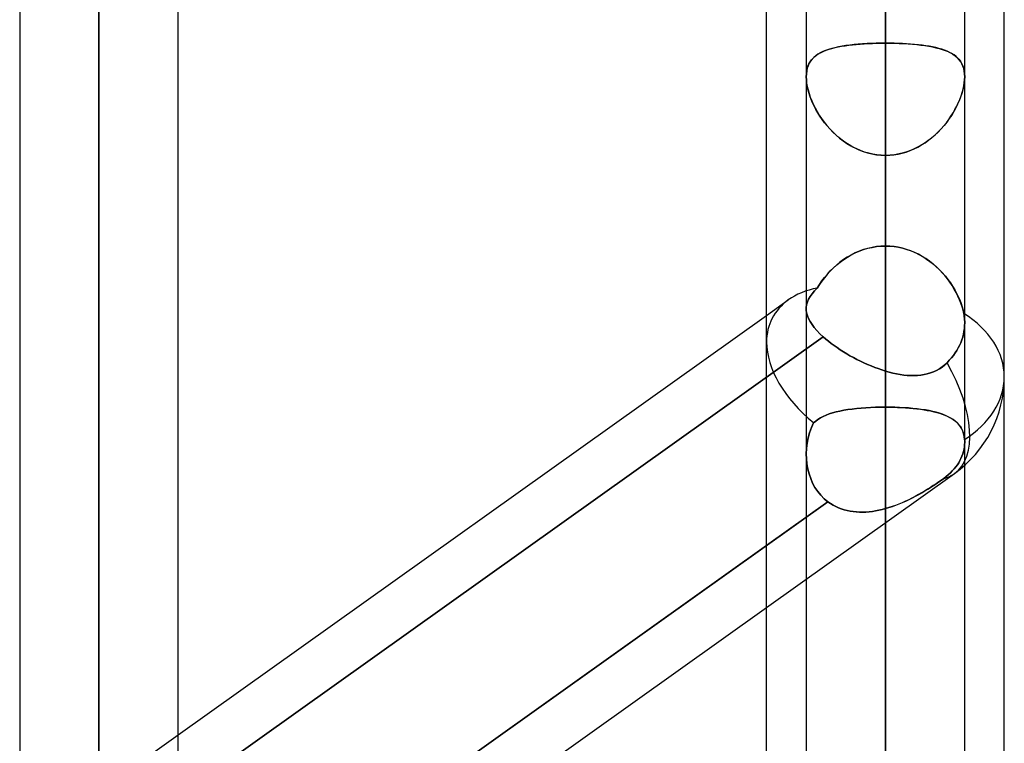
# Model space of a CAD drawing. Header units: millimetres. Extents: x -100 to 120, y -270 to 270.
# Tile 49 of 75: x 37 to 50, y 74 to 84. Entities that reach past the tile are written whole.
import ezdxf

# ---------------------------------------------------------------- set-up
doc = ezdxf.new("R2010")
doc.units = ezdxf.units.MM
doc.layers.add('MAIN-1', color=7, linetype='Continuous')
doc.layers.add('MAIN-2', color=7, linetype='Continuous')

msp = doc.modelspace()

# ---------------------------------------------------------------- linework, layer by layer
at = {"layer": 'MAIN-1'}
for p, q in [((38.489, 0), (38.489, 146.091)), ((37.481, 145.425), (37.481, 0)), ((39.496, 0), (39.496, 145.38)), ((50, 72.595), (50, 139.276)), ((48.489, 0), (48.489, 138.963)), ((46.978, 73.035), (46.978, 138.497)), ((49.496, 0), (49.496, 138.423)), ((47.481, 138.299), (47.481, 0)), ((39.496, 74.455), (46.978, 79.785)), ((46.978, 76.861), (39.496, 71.531)), ((39.496, 70.744), (46.978, 76.074))]:
    msp.add_line(p, q, dxfattribs=at)
at = {"layer": 'MAIN-2'}
for p, q in [((38.489, 146.091), (38.489, 0)), ((38.489, 144.71), (38.489, 0)), ((38.489, 0), (38.489, 144.71)), ((48.489, 138.963), (48.489, 0)), ((48.489, 137.431), (48.489, 0)), ((48.489, 0), (48.489, 137.431)), ((48.489, 0), (48.489, 127.737)), ((48.489, 127.737), (48.489, 0)), ((48.489, 126.312), (48.489, 0)), ((48.489, 0), (48.489, 126.312)), ((48.489, 0), (48.489, 116.617)), ((48.489, 116.617), (48.489, 0)), ((48.489, 115.192), (48.489, 0)), ((48.489, 0), (48.489, 115.192)), ((48.489, 108.206), (48.489, 80.668)), ((48.489, 79.079), (48.489, 106.191)), ((48.489, 0), (48.489, 105.496)), ((48.489, 105.496), (48.489, 0)), ((48.489, 104.07), (48.489, 0)), ((48.489, 0), (48.489, 104.07)), ((38.489, 98.13), (38.489, 73.454)), ((38.489, 71.938), (38.489, 96.115)), ((48.489, 0), (48.489, 94.373)), ((48.489, 94.373), (48.489, 0)), ((48.489, 92.947), (48.489, 0)), ((48.489, 0), (48.489, 92.947)), ((48.489, 83.248), (48.489, 92.947)), ((48.489, 92.947), (48.489, 83.248)), ((48.489, 90.37), (48.489, 80.668)), ((48.489, 80.668), (48.489, 90.37)), ((48.489, 78.62), (48.489, 88.312)), ((48.489, 88.312), (48.489, 78.62)), ((48.489, 84.038), (48.489, 74.346)), ((48.489, 74.346), (48.489, 84.038)), ((47.643, 83.114), (47.673, 83.13)), ((47.693, 83.14), (47.66, 83.123)), ((47.673, 83.13), (47.704, 83.145)), ((47.728, 83.154), (47.693, 83.14)), ((47.704, 83.145), (47.737, 83.158)), ((47.765, 83.167), (47.728, 83.154)), ((47.737, 83.158), (47.772, 83.17)), ((47.805, 83.179), (47.765, 83.167)), ((47.772, 83.17), (47.809, 83.181)), ((47.847, 83.19), (47.805, 83.179)), ((47.809, 83.181), (47.848, 83.191)), ((47.892, 83.2), (47.847, 83.19)), ((47.848, 83.191), (47.889, 83.2)), ((47.889, 83.2), (47.932, 83.208)), ((47.939, 83.209), (47.892, 83.2)), ((47.932, 83.208), (47.976, 83.215)), ((47.987, 83.217), (47.939, 83.209)), ((47.976, 83.215), (48.022, 83.221)), ((48.038, 83.223), (47.987, 83.217)), ((48.022, 83.221), (48.069, 83.227)), ((48.09, 83.229), (48.038, 83.223)), ((48.069, 83.227), (48.118, 83.232)), ((48.144, 83.234), (48.09, 83.229)), ((48.118, 83.232), (48.169, 83.236)), ((48.199, 83.238), (48.144, 83.234)), ((48.169, 83.236), (48.22, 83.24)), ((48.256, 83.242), (48.199, 83.238)), ((48.22, 83.24), (48.272, 83.243)), ((48.313, 83.244), (48.256, 83.242)), ((48.272, 83.243), (48.326, 83.245)), ((48.371, 83.246), (48.313, 83.244)), ((48.326, 83.245), (48.38, 83.246)), ((48.43, 83.247), (48.371, 83.246)), ((48.38, 83.246), (48.434, 83.247)), ((48.489, 83.248), (48.43, 83.247)), ((48.434, 83.247), (48.489, 83.248)), ((48.489, 83.248), (48.548, 83.247)), ((48.489, 0), (48.489, 83.248)), ((48.489, 83.248), (48.489, 0)), ((48.543, 83.247), (48.489, 83.248)), ((48.598, 83.246), (48.543, 83.247)), ((48.548, 83.247), (48.606, 83.246)), ((48.652, 83.245), (48.598, 83.246)), ((48.606, 83.246), (48.664, 83.244)), ((48.705, 83.243), (48.652, 83.245)), ((48.664, 83.244), (48.722, 83.242)), ((48.758, 83.24), (48.705, 83.243)), ((48.722, 83.242), (48.778, 83.238)), ((48.809, 83.236), (48.758, 83.24)), ((48.778, 83.238), (48.833, 83.234)), ((48.859, 83.232), (48.809, 83.236)), ((48.833, 83.234), (48.887, 83.229)), ((48.908, 83.227), (48.859, 83.232)), ((48.887, 83.229), (48.94, 83.223)), ((48.956, 83.221), (48.908, 83.227)), ((48.94, 83.223), (48.99, 83.217)), ((49.001, 83.215), (48.956, 83.221)), ((48.99, 83.217), (49.039, 83.209)), ((49.046, 83.208), (49.001, 83.215)), ((49.039, 83.209), (49.085, 83.2)), ((49.088, 83.2), (49.046, 83.208)), ((49.085, 83.2), (49.13, 83.19)), ((49.129, 83.191), (49.088, 83.2)), ((49.168, 83.181), (49.129, 83.191)), ((49.13, 83.19), (49.173, 83.179)), ((49.205, 83.17), (49.168, 83.181)), ((49.173, 83.179), (49.212, 83.167)), ((49.24, 83.158), (49.205, 83.17)), ((49.212, 83.167), (49.25, 83.154)), ((49.274, 83.145), (49.24, 83.158)), ((49.25, 83.154), (49.285, 83.14)), ((49.305, 83.13), (49.274, 83.145)), ((49.285, 83.14), (49.317, 83.123)), ((49.334, 83.114), (49.305, 83.13)), ((47.516, 82.984), (47.531, 83.01)), ((47.537, 83.018), (47.52, 82.991)), ((47.531, 83.01), (47.549, 83.034)), ((47.556, 83.043), (47.537, 83.018)), ((47.549, 83.034), (47.569, 83.057)), ((47.578, 83.066), (47.556, 83.043)), ((47.569, 83.057), (47.592, 83.078)), ((47.603, 83.087), (47.578, 83.066)), ((47.592, 83.078), (47.616, 83.097)), ((47.63, 83.106), (47.603, 83.087)), ((47.616, 83.097), (47.643, 83.114)), ((47.66, 83.123), (47.63, 83.106)), ((49.317, 83.123), (49.347, 83.106)), ((49.361, 83.097), (49.334, 83.114)), ((49.347, 83.106), (49.374, 83.087)), ((49.386, 83.078), (49.361, 83.097)), ((49.374, 83.087), (49.399, 83.066)), ((49.408, 83.057), (49.386, 83.078)), ((49.399, 83.066), (49.421, 83.043)), ((49.428, 83.034), (49.408, 83.057)), ((49.421, 83.043), (49.441, 83.018)), ((49.446, 83.01), (49.428, 83.034)), ((49.441, 83.018), (49.457, 82.991)), ((49.461, 82.984), (49.446, 83.01)), ((47.488, 82.895), (47.483, 82.858)), ((47.483, 82.856), (47.487, 82.891)), ((47.487, 82.891), (47.494, 82.924)), ((47.495, 82.929), (47.488, 82.895)), ((47.494, 82.924), (47.504, 82.955)), ((47.506, 82.961), (47.495, 82.929)), ((47.504, 82.955), (47.516, 82.984)), ((47.52, 82.991), (47.506, 82.961)), ((49.457, 82.991), (49.471, 82.961)), ((49.474, 82.955), (49.461, 82.984)), ((49.471, 82.961), (49.482, 82.929)), ((49.484, 82.924), (49.474, 82.955)), ((49.482, 82.929), (49.49, 82.895)), ((49.491, 82.891), (49.484, 82.924)), ((49.49, 82.895), (49.495, 82.858)), ((49.495, 82.856), (49.491, 82.891)), ((47.483, 82.858), (47.481, 82.819)), ((47.481, 82.819), (47.483, 82.856)), ((47.481, 82.819), (47.483, 82.78)), ((47.483, 82.782), (47.481, 82.819)), ((47.486, 82.743), (47.483, 82.782)), ((47.483, 82.78), (47.487, 82.739)), ((49.495, 82.78), (49.49, 82.739)), ((49.491, 82.743), (49.495, 82.782)), ((49.495, 82.858), (49.496, 82.819)), ((49.496, 82.819), (49.495, 82.856)), ((49.496, 82.819), (49.495, 82.78)), ((49.495, 82.782), (49.496, 82.819)), ((47.493, 82.703), (47.486, 82.743)), ((47.487, 82.739), (47.494, 82.696)), ((47.502, 82.662), (47.493, 82.703)), ((47.494, 82.696), (47.505, 82.652)), ((47.514, 82.619), (47.502, 82.662)), ((47.505, 82.652), (47.517, 82.607)), ((49.473, 82.652), (49.46, 82.607)), ((49.464, 82.619), (49.475, 82.662)), ((49.483, 82.696), (49.473, 82.652)), ((49.475, 82.662), (49.484, 82.703)), ((49.49, 82.739), (49.483, 82.696)), ((49.484, 82.703), (49.491, 82.743)), ((47.528, 82.576), (47.514, 82.619)), ((47.517, 82.607), (47.533, 82.561)), ((47.544, 82.533), (47.528, 82.576)), ((47.533, 82.561), (47.551, 82.516)), ((47.562, 82.49), (47.544, 82.533)), ((47.551, 82.516), (47.571, 82.47)), ((49.427, 82.516), (49.406, 82.47)), ((49.415, 82.49), (49.434, 82.533)), ((49.445, 82.561), (49.427, 82.516)), ((49.434, 82.533), (49.45, 82.576)), ((49.46, 82.607), (49.445, 82.561)), ((49.45, 82.576), (49.464, 82.619)), ((47.582, 82.447), (47.562, 82.49)), ((47.571, 82.47), (47.594, 82.424)), ((47.605, 82.404), (47.582, 82.447)), ((47.594, 82.424), (47.619, 82.378)), ((47.629, 82.361), (47.605, 82.404)), ((47.619, 82.378), (47.647, 82.333)), ((49.358, 82.378), (49.331, 82.333)), ((49.348, 82.361), (49.373, 82.404)), ((49.384, 82.424), (49.358, 82.378)), ((49.373, 82.404), (49.395, 82.447)), ((49.406, 82.47), (49.384, 82.424)), ((49.395, 82.447), (49.415, 82.49)), ((47.656, 82.319), (47.629, 82.361)), ((47.647, 82.333), (47.677, 82.288)), ((47.684, 82.277), (47.656, 82.319)), ((47.677, 82.288), (47.709, 82.244)), ((47.715, 82.236), (47.684, 82.277)), ((49.263, 82.236), (49.293, 82.277)), ((49.301, 82.288), (49.269, 82.244)), ((49.293, 82.277), (49.322, 82.319)), ((49.331, 82.333), (49.301, 82.288)), ((49.322, 82.319), (49.348, 82.361)), ((47.709, 82.244), (47.744, 82.2)), ((47.747, 82.196), (47.715, 82.236)), ((47.744, 82.2), (47.78, 82.158)), ((47.782, 82.157), (47.747, 82.196)), ((47.78, 82.158), (47.82, 82.117)), ((47.818, 82.118), (47.782, 82.157)), ((49.197, 82.158), (49.158, 82.117)), ((49.159, 82.118), (49.196, 82.157)), ((49.196, 82.157), (49.23, 82.196)), ((49.234, 82.2), (49.197, 82.158)), ((49.23, 82.196), (49.263, 82.236)), ((49.269, 82.244), (49.234, 82.2)), ((47.857, 82.082), (47.818, 82.118)), ((47.82, 82.117), (47.861, 82.078)), ((47.897, 82.047), (47.857, 82.082)), ((47.861, 82.078), (47.905, 82.04)), ((47.939, 82.013), (47.897, 82.047)), ((47.905, 82.04), (47.95, 82.005)), ((47.983, 81.982), (47.939, 82.013)), ((47.95, 82.005), (47.997, 81.973)), ((49.027, 82.005), (48.98, 81.973)), ((48.994, 81.982), (49.038, 82.013)), ((49.073, 82.04), (49.027, 82.005)), ((49.038, 82.013), (49.08, 82.047)), ((49.116, 82.078), (49.073, 82.04)), ((49.08, 82.047), (49.121, 82.082)), ((49.158, 82.117), (49.116, 82.078)), ((49.121, 82.082), (49.159, 82.118)), ((48.028, 81.953), (47.983, 81.982)), ((47.997, 81.973), (48.047, 81.942)), ((48.075, 81.927), (48.028, 81.953)), ((48.047, 81.942), (48.098, 81.915)), ((48.124, 81.903), (48.075, 81.927)), ((48.098, 81.915), (48.15, 81.891)), ((48.173, 81.882), (48.124, 81.903)), ((48.15, 81.891), (48.205, 81.87)), ((48.224, 81.863), (48.173, 81.882)), ((48.753, 81.863), (48.804, 81.882)), ((48.827, 81.891), (48.773, 81.87)), ((48.804, 81.882), (48.854, 81.903)), ((48.88, 81.915), (48.827, 81.891)), ((48.854, 81.903), (48.902, 81.927)), ((48.931, 81.942), (48.88, 81.915)), ((48.902, 81.927), (48.949, 81.953)), ((48.98, 81.973), (48.931, 81.942)), ((48.949, 81.953), (48.994, 81.982)), ((48.205, 81.87), (48.26, 81.853)), ((48.276, 81.848), (48.224, 81.863)), ((48.26, 81.853), (48.316, 81.839)), ((48.328, 81.837), (48.276, 81.848)), ((48.316, 81.839), (48.373, 81.829)), ((48.381, 81.828), (48.328, 81.837)), ((48.373, 81.829), (48.43, 81.823)), ((48.435, 81.823), (48.381, 81.828)), ((48.43, 81.823), (48.489, 81.821)), ((48.489, 81.821), (48.435, 81.823)), ((48.547, 81.823), (48.489, 81.821)), ((48.489, 81.821), (48.543, 81.823)), ((48.489, 81.821), (48.489, 0)), ((48.489, 0), (48.489, 81.821)), ((48.489, 72.119), (48.489, 81.821)), ((48.489, 81.821), (48.489, 72.119)), ((48.543, 81.823), (48.596, 81.828)), ((48.605, 81.829), (48.547, 81.823)), ((48.596, 81.828), (48.649, 81.837)), ((48.662, 81.839), (48.605, 81.829)), ((48.649, 81.837), (48.702, 81.848)), ((48.718, 81.853), (48.662, 81.839)), ((48.702, 81.848), (48.753, 81.863)), ((48.773, 81.87), (48.718, 81.853)), ((48.209, 80.622), (48.155, 80.603)), ((48.156, 80.603), (48.21, 80.623)), ((48.263, 80.638), (48.209, 80.622)), ((48.21, 80.623), (48.264, 80.639)), ((48.319, 80.651), (48.263, 80.638)), ((48.264, 80.639), (48.319, 80.651)), ((48.319, 80.651), (48.375, 80.66)), ((48.375, 80.66), (48.319, 80.651)), ((48.375, 80.66), (48.432, 80.666)), ((48.432, 80.666), (48.375, 80.66)), ((48.432, 80.666), (48.489, 80.668)), ((48.489, 80.668), (48.432, 80.666)), ((48.489, 80.668), (48.544, 80.666)), ((48.544, 80.666), (48.489, 80.668)), ((48.544, 80.666), (48.6, 80.661)), ((48.598, 80.661), (48.544, 80.666)), ((48.652, 80.652), (48.598, 80.661)), ((48.6, 80.661), (48.654, 80.652)), ((48.706, 80.641), (48.652, 80.652)), ((48.654, 80.652), (48.708, 80.64)), ((48.758, 80.626), (48.706, 80.641)), ((48.708, 80.64), (48.762, 80.625)), ((48.81, 80.608), (48.758, 80.626)), ((48.762, 80.625), (48.814, 80.606)), ((47.912, 80.463), (47.958, 80.496)), ((48.003, 80.526), (47.955, 80.495)), ((47.958, 80.496), (48.005, 80.527)), ((48.052, 80.554), (48.003, 80.526)), ((48.005, 80.527), (48.054, 80.555)), ((48.103, 80.58), (48.052, 80.554)), ((48.054, 80.555), (48.104, 80.581)), ((48.155, 80.603), (48.103, 80.58)), ((48.104, 80.581), (48.156, 80.603)), ((48.86, 80.587), (48.81, 80.608)), ((48.814, 80.606), (48.865, 80.584)), ((48.909, 80.563), (48.86, 80.587)), ((48.865, 80.584), (48.915, 80.56)), ((48.957, 80.536), (48.909, 80.563)), ((48.915, 80.56), (48.963, 80.533)), ((49.003, 80.508), (48.957, 80.536)), ((48.963, 80.533), (49.01, 80.503)), ((49.047, 80.476), (49.003, 80.508)), ((49.01, 80.503), (49.055, 80.471)), ((47.824, 80.387), (47.784, 80.348)), ((47.787, 80.351), (47.827, 80.39)), ((47.866, 80.425), (47.824, 80.387)), ((47.827, 80.39), (47.869, 80.428)), ((47.91, 80.461), (47.866, 80.425)), ((47.869, 80.428), (47.912, 80.463)), ((47.955, 80.495), (47.91, 80.461)), ((49.09, 80.443), (49.047, 80.476)), ((49.055, 80.471), (49.098, 80.437)), ((49.131, 80.408), (49.09, 80.443)), ((49.098, 80.437), (49.14, 80.401)), ((49.17, 80.371), (49.131, 80.408)), ((49.14, 80.401), (49.179, 80.363)), ((49.208, 80.333), (49.17, 80.371)), ((47.712, 80.265), (47.679, 80.222)), ((47.681, 80.224), (47.714, 80.268)), ((47.747, 80.307), (47.712, 80.265)), ((47.714, 80.268), (47.75, 80.31)), ((47.784, 80.348), (47.747, 80.307)), ((47.75, 80.31), (47.787, 80.351)), ((49.179, 80.363), (49.216, 80.323)), ((49.243, 80.293), (49.208, 80.333)), ((49.216, 80.323), (49.251, 80.283)), ((49.276, 80.251), (49.243, 80.293)), ((49.251, 80.283), (49.284, 80.241)), ((49.308, 80.209), (49.276, 80.251)), ((47.586, 80.098), (47.621, 80.134)), ((47.621, 80.134), (47.586, 80.098)), ((47.621, 80.134), (47.65, 80.18)), ((47.649, 80.178), (47.621, 80.134)), ((47.679, 80.222), (47.649, 80.178)), ((47.65, 80.18), (47.681, 80.224)), ((49.284, 80.241), (49.315, 80.199)), ((49.337, 80.165), (49.308, 80.209)), ((49.315, 80.199), (49.343, 80.156)), ((49.364, 80.121), (49.337, 80.165)), ((49.343, 80.156), (49.369, 80.113)), ((49.389, 80.076), (49.364, 80.121)), ((47.511, 79.992), (47.531, 80.027)), ((47.531, 80.027), (47.511, 79.992)), ((47.531, 80.027), (47.556, 80.062)), ((47.556, 80.062), (47.531, 80.027)), ((47.556, 80.062), (47.586, 80.098)), ((47.586, 80.098), (47.556, 80.062)), ((49.369, 80.113), (49.392, 80.069)), ((49.411, 80.032), (49.389, 80.076)), ((49.392, 80.069), (49.414, 80.026)), ((49.431, 79.986), (49.411, 80.032)), ((49.414, 80.026), (49.433, 79.982)), ((46.978, 79.785), (47.253, 79.982)), ((47.482, 79.886), (47.486, 79.922)), ((47.486, 79.922), (47.482, 79.886)), ((47.482, 79.852), (47.482, 79.886)), ((47.482, 79.886), (47.482, 79.852)), ((47.486, 79.922), (47.496, 79.957)), ((47.496, 79.957), (47.486, 79.922)), ((47.496, 79.957), (47.511, 79.992)), ((47.511, 79.992), (47.496, 79.957)), ((49.448, 79.942), (49.431, 79.986)), ((49.433, 79.982), (49.45, 79.938)), ((49.463, 79.897), (49.448, 79.942)), ((49.45, 79.938), (49.464, 79.895)), ((49.476, 79.853), (49.463, 79.897)), ((49.464, 79.895), (49.476, 79.852)), ((47.487, 79.817), (47.482, 79.852)), ((47.482, 79.852), (47.487, 79.817)), ((47.497, 79.781), (47.487, 79.817)), ((47.487, 79.817), (47.497, 79.781)), ((47.511, 79.745), (47.497, 79.781)), ((47.497, 79.781), (47.511, 79.745)), ((47.531, 79.708), (47.511, 79.745)), ((47.511, 79.745), (47.531, 79.708)), ((49.485, 79.81), (49.476, 79.853)), ((49.476, 79.852), (49.485, 79.81)), ((49.489, 79.789), (49.485, 79.81)), ((49.485, 79.81), (49.489, 79.789)), ((49.491, 79.769), (49.489, 79.789)), ((49.489, 79.789), (49.491, 79.769)), ((49.494, 79.749), (49.491, 79.769)), ((49.491, 79.769), (49.493, 79.749)), ((49.493, 79.749), (49.495, 79.729)), ((49.495, 79.729), (49.494, 79.749)), ((47.555, 79.67), (47.531, 79.708)), ((47.531, 79.708), (47.555, 79.67)), ((47.584, 79.631), (47.555, 79.67)), ((47.555, 79.67), (47.583, 79.631)), ((47.583, 79.631), (47.617, 79.592)), ((47.617, 79.592), (47.584, 79.631)), ((49.487, 79.583), (49.492, 79.62)), ((49.492, 79.62), (49.487, 79.583)), ((49.492, 79.62), (49.495, 79.656)), ((49.495, 79.656), (49.492, 79.62)), ((49.496, 79.71), (49.495, 79.729)), ((49.495, 79.729), (49.496, 79.71)), ((49.495, 79.656), (49.496, 79.69)), ((49.496, 79.69), (49.495, 79.656)), ((49.496, 79.69), (49.496, 79.71)), ((49.496, 79.71), (49.496, 79.69)), ((47.698, 79.512), (39.099, 73.386)), ((39.099, 73.386), (47.698, 79.512)), ((47.656, 79.552), (47.617, 79.592)), ((47.617, 79.592), (47.656, 79.552)), ((47.698, 79.512), (47.656, 79.552)), ((47.656, 79.552), (47.698, 79.512)), ((47.698, 79.512), (47.73, 79.484)), ((47.73, 79.484), (47.698, 79.512)), ((49.459, 79.474), (49.471, 79.51)), ((49.471, 79.51), (49.459, 79.474)), ((49.471, 79.51), (49.48, 79.547)), ((49.48, 79.547), (49.471, 79.51)), ((49.48, 79.547), (49.487, 79.583)), ((49.487, 79.583), (49.48, 79.547)), ((47.73, 79.484), (47.763, 79.457)), ((47.763, 79.457), (47.73, 79.484)), ((47.763, 79.457), (47.798, 79.43)), ((47.798, 79.43), (47.763, 79.457)), ((47.798, 79.43), (47.835, 79.403)), ((47.835, 79.403), (47.798, 79.43)), ((47.835, 79.403), (47.874, 79.376)), ((47.874, 79.376), (47.835, 79.403)), ((47.874, 79.376), (47.913, 79.349)), ((47.913, 79.349), (47.874, 79.376)), ((49.396, 79.341), (49.415, 79.373)), ((49.415, 79.373), (49.396, 79.341)), ((49.415, 79.373), (49.431, 79.405)), ((49.431, 79.405), (49.415, 79.373)), ((49.431, 79.405), (49.446, 79.439)), ((49.446, 79.439), (49.431, 79.405)), ((49.446, 79.439), (49.459, 79.474)), ((49.459, 79.474), (49.446, 79.439)), ((47.913, 79.349), (47.954, 79.323)), ((47.954, 79.323), (47.913, 79.349)), ((47.954, 79.323), (47.996, 79.298)), ((47.996, 79.298), (47.954, 79.323)), ((47.996, 79.298), (48.038, 79.274)), ((48.038, 79.274), (47.996, 79.298)), ((48.038, 79.274), (48.082, 79.25)), ((48.082, 79.25), (48.038, 79.274)), ((48.082, 79.25), (48.126, 79.227)), ((48.126, 79.227), (48.082, 79.25)), ((49.301, 79.215), (49.328, 79.245)), ((49.328, 79.245), (49.301, 79.215)), ((49.328, 79.245), (49.353, 79.277)), ((49.353, 79.277), (49.328, 79.245)), ((49.353, 79.277), (49.376, 79.309)), ((49.376, 79.309), (49.353, 79.277)), ((49.376, 79.309), (49.396, 79.341)), ((49.396, 79.341), (49.376, 79.309)), ((48.126, 79.227), (48.17, 79.204)), ((48.17, 79.204), (48.126, 79.227)), ((48.17, 79.204), (48.215, 79.183)), ((48.215, 79.183), (48.17, 79.204)), ((48.215, 79.183), (48.261, 79.163)), ((48.261, 79.163), (48.215, 79.183)), ((48.261, 79.163), (48.306, 79.144)), ((48.306, 79.144), (48.261, 79.163)), ((48.306, 79.144), (48.352, 79.125)), ((48.352, 79.125), (48.306, 79.144)), ((48.352, 79.125), (48.397, 79.109)), ((48.397, 79.109), (48.352, 79.125)), ((49.209, 79.131), (49.174, 79.107)), ((49.174, 79.107), (49.208, 79.13)), ((49.208, 79.13), (49.242, 79.157)), ((49.242, 79.157), (49.209, 79.131)), ((49.242, 79.157), (49.273, 79.185)), ((49.273, 79.185), (49.242, 79.157)), ((49.273, 79.185), (49.301, 79.215)), ((49.301, 79.215), (49.273, 79.185)), ((48.397, 79.109), (48.443, 79.093)), ((48.443, 79.093), (48.397, 79.109)), ((48.443, 79.093), (48.489, 79.079)), ((48.489, 79.079), (48.443, 79.093)), ((48.489, 79.079), (48.536, 79.065)), ((48.536, 79.065), (48.489, 79.079)), ((48.536, 79.065), (48.583, 79.053)), ((48.583, 79.053), (48.536, 79.065)), ((48.583, 79.053), (48.63, 79.043)), ((48.63, 79.043), (48.583, 79.053)), ((48.63, 79.043), (48.676, 79.035)), ((48.676, 79.035), (48.63, 79.043)), ((48.676, 79.035), (48.722, 79.028)), ((48.721, 79.028), (48.676, 79.035)), ((48.766, 79.024), (48.721, 79.028)), ((48.722, 79.028), (48.767, 79.024)), ((48.811, 79.021), (48.766, 79.024)), ((48.767, 79.024), (48.811, 79.021)), ((48.811, 79.021), (48.855, 79.021)), ((48.854, 79.021), (48.811, 79.021)), ((48.897, 79.022), (48.854, 79.021)), ((48.855, 79.021), (48.898, 79.023)), ((48.939, 79.027), (48.897, 79.022)), ((48.898, 79.023), (48.939, 79.027)), ((48.939, 79.027), (48.981, 79.033)), ((48.98, 79.033), (48.939, 79.027)), ((49.021, 79.042), (48.98, 79.033)), ((48.981, 79.033), (49.021, 79.042)), ((49.021, 79.042), (49.061, 79.054)), ((49.061, 79.054), (49.021, 79.042)), ((49.061, 79.054), (49.099, 79.069)), ((49.1, 79.069), (49.061, 79.054)), ((49.099, 79.069), (49.137, 79.086)), ((49.137, 79.087), (49.1, 79.069)), ((49.137, 79.086), (49.174, 79.107)), ((49.174, 79.107), (49.137, 79.087)), ((48.3, 78.616), (48.362, 78.618)), ((48.363, 78.618), (48.301, 78.616)), ((48.362, 78.618), (48.425, 78.62)), ((48.426, 78.62), (48.363, 78.618)), ((48.425, 78.62), (48.489, 78.62)), ((48.489, 78.62), (48.426, 78.62)), ((48.489, 78.62), (48.541, 78.62)), ((48.489, 74.346), (48.489, 78.62)), ((48.489, 78.62), (48.489, 74.346)), ((48.549, 78.62), (48.489, 78.62)), ((48.541, 78.62), (48.592, 78.619)), ((48.609, 78.618), (48.549, 78.62)), ((48.592, 78.619), (48.644, 78.617)), ((48.668, 78.616), (48.609, 78.618)), ((47.696, 78.502), (47.662, 78.484)), ((47.662, 78.484), (47.696, 78.502)), ((47.734, 78.518), (47.696, 78.502)), ((47.696, 78.502), (47.734, 78.518)), ((47.773, 78.533), (47.734, 78.518)), ((47.734, 78.518), (47.773, 78.533)), ((47.816, 78.547), (47.773, 78.533)), ((47.773, 78.533), (47.816, 78.547)), ((47.861, 78.559), (47.816, 78.547)), ((47.816, 78.547), (47.861, 78.559)), ((47.909, 78.57), (47.861, 78.559)), ((47.861, 78.559), (47.909, 78.57)), ((47.959, 78.58), (47.909, 78.57)), ((47.909, 78.57), (47.958, 78.58)), ((47.958, 78.58), (48.01, 78.588)), ((48.012, 78.588), (47.959, 78.58)), ((48.01, 78.588), (48.065, 78.596)), ((48.066, 78.596), (48.012, 78.588)), ((48.065, 78.596), (48.121, 78.602)), ((48.123, 78.602), (48.066, 78.596)), ((48.121, 78.602), (48.179, 78.608)), ((48.181, 78.608), (48.123, 78.602)), ((48.179, 78.608), (48.239, 78.612)), ((48.241, 78.612), (48.181, 78.608)), ((48.239, 78.612), (48.3, 78.616)), ((48.301, 78.616), (48.241, 78.612)), ((48.644, 78.617), (48.694, 78.615)), ((48.726, 78.613), (48.668, 78.616)), ((48.694, 78.615), (48.744, 78.612)), ((48.783, 78.609), (48.726, 78.613)), ((48.744, 78.612), (48.793, 78.608)), ((48.839, 78.604), (48.783, 78.609)), ((48.793, 78.608), (48.842, 78.604)), ((48.893, 78.598), (48.839, 78.604)), ((48.842, 78.604), (48.889, 78.599)), ((48.889, 78.599), (48.934, 78.593)), ((48.945, 78.591), (48.893, 78.598)), ((48.934, 78.593), (48.979, 78.586)), ((48.996, 78.584), (48.945, 78.591)), ((48.979, 78.586), (49.021, 78.579)), ((49.044, 78.575), (48.996, 78.584)), ((49.021, 78.579), (49.063, 78.571)), ((49.09, 78.565), (49.044, 78.575)), ((49.063, 78.571), (49.103, 78.562)), ((49.135, 78.554), (49.09, 78.565)), ((49.103, 78.562), (49.141, 78.552)), ((49.177, 78.542), (49.135, 78.554)), ((49.141, 78.552), (49.177, 78.542)), ((49.177, 78.542), (49.212, 78.53)), ((49.216, 78.529), (49.177, 78.542)), ((49.212, 78.53), (49.244, 78.518)), ((49.253, 78.514), (49.216, 78.529)), ((49.244, 78.518), (49.275, 78.505)), ((49.288, 78.498), (49.253, 78.514)), ((49.275, 78.505), (49.304, 78.49)), ((49.32, 78.481), (49.288, 78.498)), ((47.576, 78.42), (47.548, 78.359)), ((47.548, 78.359), (47.576, 78.42)), ((47.602, 78.443), (47.576, 78.42)), ((47.576, 78.42), (47.602, 78.443)), ((47.631, 78.464), (47.602, 78.443)), ((47.602, 78.443), (47.631, 78.464)), ((47.662, 78.484), (47.631, 78.464)), ((47.631, 78.464), (47.662, 78.484)), ((49.304, 78.49), (49.331, 78.475)), ((49.35, 78.463), (49.32, 78.481)), ((49.331, 78.475), (49.356, 78.458)), ((49.377, 78.442), (49.35, 78.463)), ((49.356, 78.458), (49.379, 78.44)), ((49.401, 78.42), (49.377, 78.442)), ((49.379, 78.44), (49.4, 78.421)), ((49.4, 78.421), (49.419, 78.401)), ((49.423, 78.397), (49.401, 78.42)), ((49.419, 78.401), (49.437, 78.379)), ((49.442, 78.371), (49.423, 78.397)), ((49.437, 78.379), (49.452, 78.355)), ((49.458, 78.343), (49.442, 78.371)), ((47.524, 78.295), (47.506, 78.23)), ((47.506, 78.229), (47.524, 78.295)), ((47.548, 78.359), (47.524, 78.295)), ((47.524, 78.295), (47.548, 78.359)), ((49.452, 78.355), (49.465, 78.329)), ((49.472, 78.313), (49.458, 78.343)), ((49.465, 78.329), (49.476, 78.302)), ((49.482, 78.281), (49.472, 78.313)), ((49.476, 78.302), (49.485, 78.272)), ((49.49, 78.246), (49.482, 78.281)), ((49.485, 78.272), (49.491, 78.241)), ((49.495, 78.209), (49.49, 78.246)), ((47.493, 78.163), (47.484, 78.095)), ((47.484, 78.095), (47.493, 78.162)), ((47.506, 78.23), (47.493, 78.163)), ((47.493, 78.162), (47.506, 78.229)), ((49.491, 78.241), (49.495, 78.209)), ((49.495, 78.144), (49.493, 78.115)), ((49.493, 78.115), (49.495, 78.144)), ((49.495, 78.209), (49.495, 78.203)), ((49.495, 78.203), (49.495, 78.209)), ((49.495, 78.203), (49.496, 78.197)), ((49.496, 78.197), (49.495, 78.203)), ((49.496, 78.172), (49.495, 78.144)), ((49.495, 78.144), (49.496, 78.172)), ((49.496, 78.197), (49.496, 78.19)), ((49.496, 78.19), (49.496, 78.197)), ((49.496, 78.19), (49.496, 78.184)), ((49.496, 78.184), (49.496, 78.19)), ((49.496, 78.184), (49.496, 78.178)), ((49.496, 78.178), (49.496, 78.184)), ((49.496, 78.178), (49.496, 78.172)), ((49.496, 78.172), (49.496, 78.178)), ((47.484, 78.095), (47.481, 78.027)), ((47.481, 78.026), (47.484, 78.095)), ((47.481, 78.027), (47.483, 77.962)), ((47.483, 77.961), (47.481, 78.026)), ((49.462, 77.996), (49.449, 77.967)), ((49.449, 77.967), (49.462, 77.996)), ((49.472, 78.025), (49.462, 77.996)), ((49.462, 77.996), (49.472, 78.025)), ((49.481, 78.055), (49.472, 78.025)), ((49.472, 78.025), (49.481, 78.055)), ((49.488, 78.085), (49.481, 78.055)), ((49.481, 78.055), (49.488, 78.085)), ((49.493, 78.115), (49.488, 78.085)), ((49.488, 78.085), (49.493, 78.115)), ((47.483, 77.962), (47.49, 77.897)), ((47.49, 77.897), (47.483, 77.961)), ((47.49, 77.897), (47.501, 77.833)), ((47.501, 77.833), (47.49, 77.897)), ((49.403, 77.887), (49.384, 77.861)), ((49.384, 77.861), (49.403, 77.887)), ((49.42, 77.913), (49.403, 77.887)), ((49.403, 77.887), (49.42, 77.913)), ((49.435, 77.94), (49.42, 77.913)), ((49.42, 77.913), (49.435, 77.94)), ((49.449, 77.967), (49.435, 77.94)), ((49.435, 77.94), (49.449, 77.967)), ((46.978, 76.074), (49.366, 77.775)), ((47.501, 77.833), (47.517, 77.771)), ((47.517, 77.771), (47.501, 77.833)), ((47.517, 77.771), (47.538, 77.711)), ((47.538, 77.711), (47.517, 77.771)), ((49.288, 77.759), (49.26, 77.736)), ((49.26, 77.736), (49.288, 77.759)), ((49.314, 77.784), (49.288, 77.759)), ((49.288, 77.759), (49.314, 77.784)), ((49.339, 77.809), (49.314, 77.784)), ((49.314, 77.784), (49.339, 77.809)), ((49.363, 77.835), (49.339, 77.809)), ((49.339, 77.809), (49.363, 77.835)), ((49.384, 77.861), (49.363, 77.835)), ((49.363, 77.835), (49.384, 77.861)), ((47.538, 77.711), (47.563, 77.654)), ((47.563, 77.653), (47.538, 77.711)), ((47.563, 77.654), (47.593, 77.599)), ((47.593, 77.599), (47.563, 77.653)), ((49.097, 77.622), (49.061, 77.598)), ((49.063, 77.6), (49.099, 77.623)), ((49.133, 77.645), (49.097, 77.622)), ((49.099, 77.623), (49.134, 77.646)), ((49.167, 77.669), (49.133, 77.645)), ((49.134, 77.646), (49.168, 77.669)), ((49.2, 77.691), (49.167, 77.669)), ((49.168, 77.669), (49.2, 77.692)), ((49.231, 77.714), (49.2, 77.691)), ((49.2, 77.692), (49.231, 77.714)), ((49.26, 77.736), (49.231, 77.714)), ((49.231, 77.714), (49.26, 77.736)), ((47.593, 77.599), (47.628, 77.548)), ((47.628, 77.547), (47.593, 77.599)), ((47.628, 77.548), (47.667, 77.5)), ((47.668, 77.499), (47.628, 77.547)), ((47.667, 77.5), (47.711, 77.456)), ((47.711, 77.456), (47.668, 77.499)), ((48.907, 77.507), (48.867, 77.485)), ((48.872, 77.488), (48.912, 77.51)), ((48.947, 77.529), (48.907, 77.507)), ((48.912, 77.51), (48.951, 77.532)), ((48.985, 77.552), (48.947, 77.529)), ((48.951, 77.532), (48.989, 77.554)), ((49.024, 77.575), (48.985, 77.552)), ((48.989, 77.554), (49.027, 77.577)), ((49.061, 77.598), (49.024, 77.575)), ((49.027, 77.577), (49.063, 77.6)), ((39.175, 71.302), (47.758, 77.417)), ((47.758, 77.417), (46.978, 76.861)), ((47.711, 77.456), (47.758, 77.417)), ((47.758, 77.417), (47.711, 77.456)), ((47.789, 77.395), (47.758, 77.417)), ((47.758, 77.417), (47.789, 77.395)), ((47.822, 77.375), (47.789, 77.395)), ((47.789, 77.395), (47.822, 77.375)), ((47.856, 77.357), (47.822, 77.375)), ((47.822, 77.375), (47.856, 77.357)), ((48.617, 77.371), (48.574, 77.356)), ((48.577, 77.357), (48.621, 77.373)), ((48.659, 77.388), (48.617, 77.371)), ((48.621, 77.373), (48.664, 77.39)), ((48.701, 77.405), (48.659, 77.388)), ((48.664, 77.39), (48.707, 77.408)), ((48.743, 77.424), (48.701, 77.405)), ((48.707, 77.408), (48.749, 77.426)), ((48.785, 77.443), (48.743, 77.424)), ((48.749, 77.426), (48.791, 77.446)), ((48.826, 77.464), (48.785, 77.443)), ((48.791, 77.446), (48.832, 77.467)), ((48.867, 77.485), (48.826, 77.464)), ((48.832, 77.467), (48.872, 77.488)), ((47.891, 77.341), (47.856, 77.357)), ((47.856, 77.357), (47.891, 77.341)), ((47.927, 77.327), (47.891, 77.341)), ((47.891, 77.341), (47.927, 77.327)), ((47.964, 77.315), (47.927, 77.327)), ((47.927, 77.327), (47.964, 77.315)), ((48.002, 77.305), (47.964, 77.315)), ((47.964, 77.315), (48.001, 77.305)), ((48.001, 77.305), (48.04, 77.297)), ((48.04, 77.297), (48.002, 77.305)), ((48.079, 77.291), (48.04, 77.297)), ((48.04, 77.297), (48.079, 77.291)), ((48.119, 77.287), (48.079, 77.291)), ((48.079, 77.291), (48.118, 77.287)), ((48.118, 77.287), (48.159, 77.285)), ((48.159, 77.285), (48.119, 77.287)), ((48.2, 77.285), (48.159, 77.285)), ((48.159, 77.285), (48.199, 77.285)), ((48.199, 77.285), (48.24, 77.286)), ((48.241, 77.286), (48.2, 77.285)), ((48.24, 77.286), (48.281, 77.29)), ((48.282, 77.29), (48.241, 77.286)), ((48.281, 77.29), (48.323, 77.294)), ((48.323, 77.295), (48.282, 77.29)), ((48.364, 77.301), (48.323, 77.295)), ((48.323, 77.294), (48.364, 77.301)), ((48.406, 77.309), (48.364, 77.301)), ((48.364, 77.301), (48.406, 77.309)), ((48.447, 77.318), (48.406, 77.309)), ((48.406, 77.309), (48.447, 77.318)), ((48.489, 77.329), (48.447, 77.318)), ((48.447, 77.318), (48.489, 77.329)), ((48.532, 77.342), (48.489, 77.329)), ((48.489, 77.329), (48.533, 77.342)), ((48.489, 77.329), (48.489, 72.778)), ((48.489, 72.778), (48.489, 77.329)), ((48.574, 77.356), (48.532, 77.342)), ((48.533, 77.342), (48.577, 77.357)), ((37.481, 73.02), (39.496, 74.455))]:
    msp.add_line(p, q, dxfattribs=at)
msp.add_arc((48.489, 79.006), 1.511, 305.4658, 0.0001, dxfattribs=at)
for major_axis, ratio, start_param, end_param in [((-1.441, 0.743), 0.614789, -0.652449, -0.307612), ((-1.441, 0.743), 0.614789, -0.652449, -0.307612), ((-1.441, 0.743), 0.614789, -0.307612, 0.307022), ((-1.441, 0.743), 0.614789, -0.307612, 0.307022), ((-1.511, 0), 0.707107, -3.141593, -2.290619), ((-1.511, 0), 0.707107, 3.141593, 3.992566), ((-1.441, 0.743), 0.614789, 0.307022, 1.229514), ((-1.441, 0.743), 0.614789, 0.307022, 1.229514), ((-0.877, 1.231), 0.501864, 3.14158, 4.506401), ((-0.877, 1.231), 0.501864, 3.14158, 4.506401), ((-1.511, 0), 0.707107, 2.299234, 3.141593), ((-1.511, 0), 0.707107, 2.299234, 3.141593), ((-0.877, 1.231), 0.501864, 2.948901, 3.138396), ((-0.877, 1.231), 0.501864, 2.948901, 3.138396), ((-0.877, 1.231), 0.501864, 3.138396, 3.14158), ((-0.877, 1.231), 0.501864, 3.138396, 3.14158)]:
    msp.add_ellipse((48.489, 79.006), major_axis=major_axis, ratio=ratio, start_param=start_param, end_param=end_param, dxfattribs=at)

doc.saveas('drawing.dxf')
